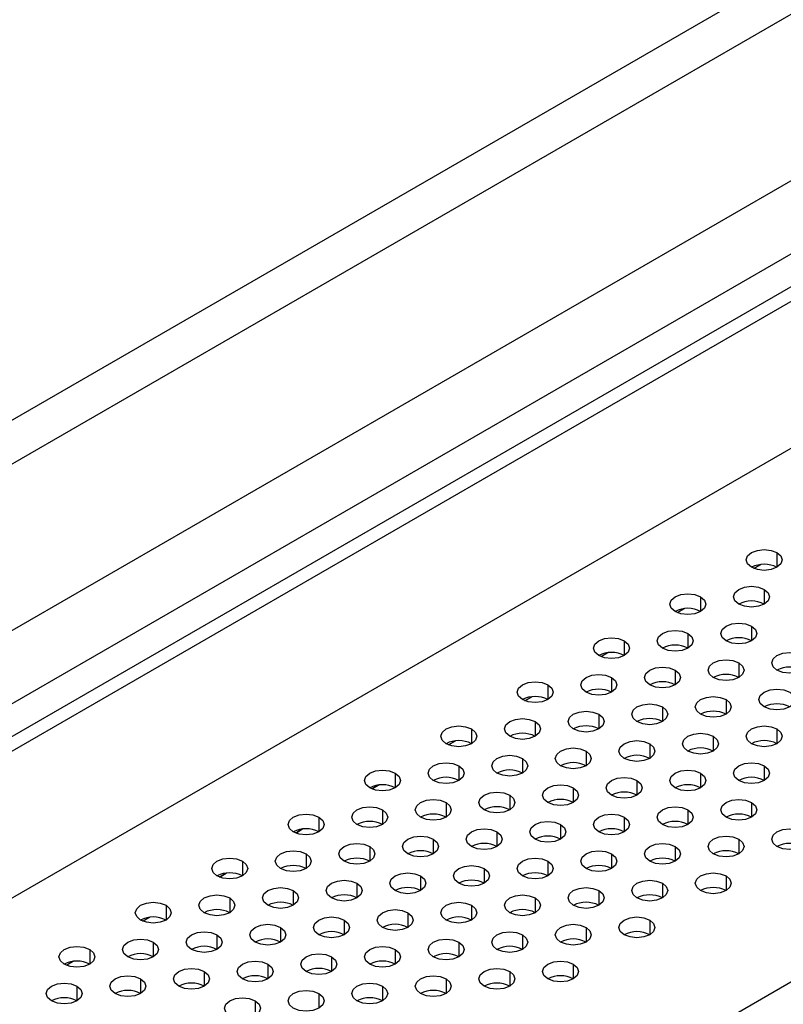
# Model space of a CAD drawing. Header units: millimetres. Extents: x 0 to 1118, y 0 to 864.
# Tile 205 of 256: x 933.53 to 938.84, y 701 to 707.84. Entities that reach past the tile are written whole.
import ezdxf

# ---------------------------------------------------------------- set-up
doc = ezdxf.new("R2010")
doc.units = ezdxf.units.MM

msp = doc.modelspace()

# ---------------------------------------------------------------- linework, layer by layer
at = {"color": 7, "linetype": 'Continuous', "lineweight": 25}
for p, q in [((927.3153, 699.3026), (982.1691, 730.969)), ((927.4037, 699.2515), (982.2575, 730.918)), ((982.5226, 730.0504), (927.1385, 698.0778)), ((930.5559, 701.9091), (978.6695, 729.6845)), ((978.799, 729.2489), (930.6854, 701.4736)), ((930.3293, 696.2154), (985.7488, 728.2084)), ((930.4783, 703.3252), (941.6178, 709.7559)), ((941.6955, 709.4945), (930.5559, 703.0638)), ((938.6803, 704.0548), (938.6322, 704.027)), ((938.6323, 704.027), (938.6805, 704.0548)), ((938.15, 703.7487), (938.1019, 703.7209)), ((938.102, 703.7208), (938.1502, 703.7487)), ((937.6197, 703.4425), (937.5715, 703.4147)), ((937.5716, 703.4147), (937.6199, 703.4425)), ((937.0894, 703.1364), (937.0412, 703.1086)), ((937.0413, 703.1085), (937.0896, 703.1364)), ((936.559, 702.8302), (936.5109, 702.8024)), ((936.511, 702.8024), (936.5592, 702.8302)), ((936.0287, 702.5241), (935.9805, 702.4963)), ((935.9806, 702.4962), (936.0289, 702.5241)), ((935.4984, 702.2179), (935.4502, 702.1901)), ((935.4503, 702.1901), (935.4986, 702.2179)), ((934.968, 701.9118), (934.9199, 701.884)), ((934.92, 701.8839), (934.9682, 701.9118)), ((934.4377, 701.6056), (934.3896, 701.5778)), ((934.3897, 701.5778), (934.4379, 701.6056)), ((933.9074, 701.2994), (933.8592, 701.2716)), ((933.8593, 701.2716), (933.9076, 701.2995))]:
    msp.add_line(p, q, dxfattribs=at)
at = {"color": 8, "linetype": 'Continuous', "lineweight": 25}
for p, q in [((938.7925, 704.1371), (938.7925, 704.035)), ((938.7041, 703.8819), (938.7041, 703.7799)), ((938.2622, 703.8309), (938.2622, 703.7289)), ((938.1738, 703.5758), (938.1738, 703.4737)), ((938.6157, 703.6268), (938.6157, 703.5248)), ((937.7318, 703.5248), (937.7318, 703.4227)), ((938.5273, 703.3717), (938.5273, 703.2696)), ((938.0854, 703.3207), (938.0854, 703.2186)), ((937.6435, 703.2696), (937.6435, 703.1676)), ((937.2015, 703.2186), (937.2015, 703.1166)), ((938.439, 703.1166), (938.439, 703.0145)), ((937.997, 703.0655), (937.997, 702.9635)), ((937.1131, 702.9635), (937.1131, 702.8614)), ((937.5551, 703.0145), (937.5551, 702.9125)), ((936.6712, 702.9125), (936.6712, 702.8104)), ((938.7925, 702.9125), (938.7925, 702.8104)), ((938.3506, 702.8614), (938.3506, 702.7594)), ((937.4667, 702.7594), (937.4667, 702.6573)), ((937.9086, 702.8104), (937.9086, 702.7084)), ((937.0247, 702.7084), (937.0247, 702.6063)), ((936.5828, 702.6573), (936.5828, 702.5553)), ((938.7041, 702.6573), (938.7041, 702.5553)), ((936.1409, 702.6063), (936.1409, 702.5043)), ((937.8202, 702.5553), (937.8202, 702.4532)), ((938.2622, 702.6063), (938.2622, 702.5043)), ((937.3783, 702.5043), (937.3783, 702.4022)), ((936.9363, 702.4532), (936.9363, 702.3512)), ((936.0525, 702.3512), (936.0525, 702.2491)), ((936.4944, 702.4022), (936.4944, 702.3002)), ((938.1738, 702.3512), (938.1738, 702.2491)), ((938.6157, 702.4022), (938.6157, 702.3002)), ((935.6105, 702.3002), (935.6105, 702.1981)), ((937.7318, 702.3002), (937.7318, 702.1981)), ((937.2899, 702.2491), (937.2899, 702.1471)), ((936.406, 702.1471), (936.406, 702.045)), ((936.848, 702.1981), (936.848, 702.096)), ((938.5273, 702.1471), (938.5273, 702.045)), ((935.9641, 702.096), (935.9641, 701.994)), ((938.0854, 702.096), (938.0854, 701.994)), ((935.5221, 702.045), (935.5221, 701.943)), ((937.6435, 702.045), (937.6435, 701.943)), ((935.0802, 701.994), (935.0802, 701.8919)), ((936.7596, 701.943), (936.7596, 701.8409)), ((937.2015, 701.994), (937.2015, 701.8919)), ((936.3176, 701.8919), (936.3176, 701.7899)), ((938.439, 701.8919), (938.439, 701.7899)), ((935.8757, 701.8409), (935.8757, 701.7389)), ((937.997, 701.8409), (937.997, 701.7389)), ((934.9918, 701.7389), (934.9918, 701.6368)), ((935.4337, 701.7899), (935.4337, 701.6878)), ((937.1131, 701.7389), (937.1131, 701.6368)), ((937.5551, 701.7899), (937.5551, 701.6878)), ((934.5499, 701.6878), (934.5499, 701.5858)), ((936.6712, 701.6878), (936.6712, 701.5858)), ((936.2292, 701.6368), (936.2292, 701.5348)), ((935.3454, 701.5348), (935.3454, 701.4327)), ((935.7873, 701.5858), (935.7873, 701.4837)), ((937.4667, 701.5348), (937.4667, 701.4327)), ((937.9086, 701.5858), (937.9086, 701.4837)), ((934.9034, 701.4837), (934.9034, 701.3817)), ((937.0247, 701.4837), (937.0247, 701.3817)), ((934.4615, 701.4327), (934.4615, 701.3307)), ((936.5828, 701.4327), (936.5828, 701.3307)), ((934.0195, 701.3817), (934.0195, 701.2796)), ((935.6989, 701.3307), (935.6989, 701.2286)), ((936.1409, 701.3817), (936.1409, 701.2796)), ((935.257, 701.2796), (935.257, 701.1776)), ((937.3783, 701.2796), (937.3783, 701.1776)), ((934.815, 701.2286), (934.815, 701.1266)), ((936.9363, 701.2286), (936.9363, 701.1266)), ((933.9311, 701.1266), (933.9311, 701.0245)), ((934.3731, 701.1776), (934.3731, 701.0755)), ((936.0525, 701.1266), (936.0525, 701.0245)), ((936.4944, 701.1776), (936.4944, 701.0755)), ((935.6105, 701.0755), (935.6105, 700.9735)), ((935.1686, 701.0245), (935.1686, 700.9225))]:
    msp.add_line(p, q, dxfattribs=at)
at = {"color": 7, "linetype": 'Continuous', "lineweight": 25, "flags": 128}
for points in [[(938.6157, 704.035), (938.5886, 704.0584), (938.5791, 704.086), (938.5886, 704.1137), (938.6157, 704.1371), (938.6563, 704.1527), (938.7041, 704.1582), (938.752, 704.1527), (938.7925, 704.1371)], [(938.7925, 704.1371), (938.8196, 704.1137), (938.8291, 704.086), (938.8196, 704.0584), (938.7925, 704.035), (938.752, 704.0194), (938.7041, 704.0139), (938.6563, 704.0194), (938.6157, 704.035)], [(938.0854, 703.7289), (938.0583, 703.7523), (938.0488, 703.7799), (938.0583, 703.8075), (938.0854, 703.8309), (938.126, 703.8466), (938.1738, 703.8521), (938.2216, 703.8466), (938.2622, 703.8309)], [(938.5273, 703.7799), (938.5002, 703.8033), (938.4907, 703.8309), (938.5002, 703.8585), (938.5273, 703.8819), (938.5679, 703.8976), (938.6157, 703.9031), (938.6636, 703.8976), (938.7041, 703.8819)], [(938.7041, 703.8819), (938.7312, 703.8585), (938.7407, 703.8309), (938.7312, 703.8033), (938.7041, 703.7799), (938.6636, 703.7642), (938.6157, 703.7588), (938.5679, 703.7642), (938.5273, 703.7799)], [(938.2622, 703.8309), (938.2893, 703.8075), (938.2988, 703.7799), (938.2893, 703.7523), (938.2622, 703.7289), (938.2216, 703.7132), (938.1738, 703.7077), (938.126, 703.7132), (938.0854, 703.7289)], [(938.439, 703.5248), (938.4119, 703.5482), (938.4023, 703.5758), (938.4119, 703.6034), (938.439, 703.6268), (938.4795, 703.6425), (938.5273, 703.648), (938.5752, 703.6425), (938.6157, 703.6268)], [(937.997, 703.4737), (937.9699, 703.4971), (937.9604, 703.5248), (937.9699, 703.5524), (937.997, 703.5758), (938.0376, 703.5914), (938.0854, 703.5969), (938.1332, 703.5914), (938.1738, 703.5758)], [(938.1738, 703.5758), (938.2009, 703.5524), (938.2104, 703.5248), (938.2009, 703.4971), (938.1738, 703.4737), (938.1332, 703.4581), (938.0854, 703.4526), (938.0376, 703.4581), (937.997, 703.4737)], [(938.6157, 703.6268), (938.6428, 703.6034), (938.6523, 703.5758), (938.6428, 703.5482), (938.6157, 703.5248), (938.5752, 703.5091), (938.5273, 703.5036), (938.4795, 703.5091), (938.439, 703.5248)], [(937.5551, 703.4227), (937.528, 703.4461), (937.5185, 703.4737), (937.528, 703.5014), (937.5551, 703.5248), (937.5956, 703.5404), (937.6435, 703.5459), (937.6913, 703.5404), (937.7318, 703.5248)], [(937.7318, 703.5248), (937.7589, 703.5014), (937.7685, 703.4737), (937.7589, 703.4461), (937.7318, 703.4227), (937.6913, 703.4071), (937.6435, 703.4016), (937.5956, 703.4071), (937.5551, 703.4227)], [(938.7925, 703.3207), (938.7654, 703.3441), (938.7559, 703.3717), (938.7654, 703.3993), (938.7925, 703.4227), (938.8331, 703.4384), (938.8809, 703.4438), (938.9287, 703.4384), (938.9693, 703.4227)], [(938.3506, 703.2696), (938.3235, 703.293), (938.314, 703.3207), (938.3235, 703.3483), (938.3506, 703.3717), (938.3911, 703.3873), (938.439, 703.3928), (938.4868, 703.3873), (938.5273, 703.3717)], [(938.5273, 703.3717), (938.5544, 703.3483), (938.564, 703.3207), (938.5544, 703.293), (938.5273, 703.2696), (938.4868, 703.254), (938.439, 703.2485), (938.3911, 703.254), (938.3506, 703.2696)], [(938.9693, 703.4227), (938.9964, 703.3993), (939.0059, 703.3717), (938.9964, 703.3441), (938.9693, 703.3207), (938.9287, 703.305), (938.8809, 703.2995), (938.8331, 703.305), (938.7925, 703.3207)], [(937.9086, 703.2186), (937.8815, 703.242), (937.872, 703.2696), (937.8815, 703.2973), (937.9086, 703.3207), (937.9492, 703.3363), (937.997, 703.3418), (938.0448, 703.3363), (938.0854, 703.3207)], [(938.0854, 703.3207), (938.1125, 703.2973), (938.122, 703.2696), (938.1125, 703.242), (938.0854, 703.2186), (938.0448, 703.203), (937.997, 703.1975), (937.9492, 703.203), (937.9086, 703.2186)], [(937.0247, 703.1166), (936.9976, 703.14), (936.9881, 703.1676), (936.9976, 703.1952), (937.0247, 703.2186), (937.0653, 703.2343), (937.1131, 703.2397), (937.161, 703.2343), (937.2015, 703.2186)], [(937.4667, 703.1676), (937.4396, 703.191), (937.4301, 703.2186), (937.4396, 703.2462), (937.4667, 703.2696), (937.5072, 703.2853), (937.5551, 703.2908), (937.6029, 703.2853), (937.6435, 703.2696)], [(937.6435, 703.2696), (937.6706, 703.2462), (937.6801, 703.2186), (937.6706, 703.191), (937.6435, 703.1676), (937.6029, 703.1519), (937.5551, 703.1464), (937.5072, 703.1519), (937.4667, 703.1676)], [(937.2015, 703.2186), (937.2286, 703.1952), (937.2381, 703.1676), (937.2286, 703.14), (937.2015, 703.1166), (937.161, 703.1009), (937.1131, 703.0954), (937.0653, 703.1009), (937.0247, 703.1166)], [(938.7041, 703.0655), (938.677, 703.0889), (938.6675, 703.1166), (938.677, 703.1442), (938.7041, 703.1676), (938.7447, 703.1832), (938.7925, 703.1887), (938.8403, 703.1832), (938.8809, 703.1676)], [(938.8809, 703.1676), (938.908, 703.1442), (938.9175, 703.1166), (938.908, 703.0889), (938.8809, 703.0655), (938.8403, 703.0499), (938.7925, 703.0444), (938.7447, 703.0499), (938.7041, 703.0655)], [(938.2622, 703.0145), (938.2351, 703.0379), (938.2256, 703.0655), (938.2351, 703.0931), (938.2622, 703.1166), (938.3027, 703.1322), (938.3506, 703.1377), (938.3984, 703.1322), (938.439, 703.1166)], [(938.439, 703.1166), (938.466, 703.0931), (938.4756, 703.0655), (938.466, 703.0379), (938.439, 703.0145), (938.3984, 702.9989), (938.3506, 702.9934), (938.3027, 702.9989), (938.2622, 703.0145)], [(937.3783, 702.9125), (937.3512, 702.9359), (937.3417, 702.9635), (937.3512, 702.9911), (937.3783, 703.0145), (937.4188, 703.0302), (937.4667, 703.0356), (937.5145, 703.0302), (937.5551, 703.0145)], [(937.8202, 702.9635), (937.7931, 702.9869), (937.7836, 703.0145), (937.7931, 703.0421), (937.8202, 703.0655), (937.8608, 703.0812), (937.9086, 703.0867), (937.9565, 703.0812), (937.997, 703.0655)], [(937.997, 703.0655), (938.0241, 703.0421), (938.0336, 703.0145), (938.0241, 702.9869), (937.997, 702.9635), (937.9565, 702.9478), (937.9086, 702.9423), (937.8608, 702.9478), (937.8202, 702.9635)], [(936.9363, 702.8614), (936.9093, 702.8848), (936.8997, 702.9125), (936.9093, 702.9401), (936.9363, 702.9635), (936.9769, 702.9791), (937.0247, 702.9846), (937.0726, 702.9791), (937.1131, 702.9635)], [(937.1131, 702.9635), (937.1402, 702.9401), (937.1497, 702.9125), (937.1402, 702.8848), (937.1131, 702.8614), (937.0726, 702.8458), (937.0247, 702.8403), (936.9769, 702.8458), (936.9363, 702.8614)], [(937.5551, 703.0145), (937.5822, 702.9911), (937.5917, 702.9635), (937.5822, 702.9359), (937.5551, 702.9125), (937.5145, 702.8968), (937.4667, 702.8913), (937.4188, 702.8968), (937.3783, 702.9125)], [(936.4944, 702.8104), (936.4673, 702.8338), (936.4578, 702.8614), (936.4673, 702.889), (936.4944, 702.9125), (936.535, 702.9281), (936.5828, 702.9336), (936.6306, 702.9281), (936.6712, 702.9125)], [(936.6712, 702.9125), (936.6983, 702.889), (936.7078, 702.8614), (936.6983, 702.8338), (936.6712, 702.8104), (936.6306, 702.7948), (936.5828, 702.7893), (936.535, 702.7948), (936.4944, 702.8104)], [(938.6157, 702.8104), (938.5886, 702.8338), (938.5791, 702.8614), (938.5886, 702.889), (938.6157, 702.9125), (938.6563, 702.9281), (938.7041, 702.9336), (938.752, 702.9281), (938.7925, 702.9125)], [(938.7925, 702.9125), (938.8196, 702.889), (938.8291, 702.8614), (938.8196, 702.8338), (938.7925, 702.8104), (938.752, 702.7948), (938.7041, 702.7893), (938.6563, 702.7948), (938.6157, 702.8104)], [(937.7318, 702.7084), (937.7047, 702.7318), (937.6952, 702.7594), (937.7047, 702.787), (937.7318, 702.8104), (937.7724, 702.826), (937.8202, 702.8315), (937.8681, 702.826), (937.9086, 702.8104)], [(938.1738, 702.7594), (938.1467, 702.7828), (938.1372, 702.8104), (938.1467, 702.838), (938.1738, 702.8614), (938.2143, 702.8771), (938.2622, 702.8826), (938.31, 702.8771), (938.3506, 702.8614)], [(938.3506, 702.8614), (938.3777, 702.838), (938.3872, 702.8104), (938.3777, 702.7828), (938.3506, 702.7594), (938.31, 702.7437), (938.2622, 702.7382), (938.2143, 702.7437), (938.1738, 702.7594)], [(937.2899, 702.6573), (937.2628, 702.6807), (937.2533, 702.7084), (937.2628, 702.736), (937.2899, 702.7594), (937.3305, 702.775), (937.3783, 702.7805), (937.4261, 702.775), (937.4667, 702.7594)], [(937.4667, 702.7594), (937.4938, 702.736), (937.5033, 702.7084), (937.4938, 702.6807), (937.4667, 702.6573), (937.4261, 702.6417), (937.3783, 702.6362), (937.3305, 702.6417), (937.2899, 702.6573)], [(937.9086, 702.8104), (937.9357, 702.787), (937.9452, 702.7594), (937.9357, 702.7318), (937.9086, 702.7084), (937.8681, 702.6927), (937.8202, 702.6872), (937.7724, 702.6927), (937.7318, 702.7084)], [(936.848, 702.6063), (936.8209, 702.6297), (936.8113, 702.6573), (936.8209, 702.6849), (936.848, 702.7084), (936.8885, 702.724), (936.9363, 702.7295), (936.9842, 702.724), (937.0247, 702.7084)], [(937.0247, 702.7084), (937.0518, 702.6849), (937.0613, 702.6573), (937.0518, 702.6297), (937.0247, 702.6063), (936.9842, 702.5907), (936.9363, 702.5852), (936.8885, 702.5907), (936.848, 702.6063)], [(935.9641, 702.5043), (935.937, 702.5277), (935.9275, 702.5553), (935.937, 702.5829), (935.9641, 702.6063), (936.0046, 702.6219), (936.0525, 702.6274), (936.1003, 702.6219), (936.1409, 702.6063)], [(936.406, 702.5553), (936.3789, 702.5787), (936.3694, 702.6063), (936.3789, 702.6339), (936.406, 702.6573), (936.4466, 702.673), (936.4944, 702.6785), (936.5422, 702.673), (936.5828, 702.6573)], [(936.5828, 702.6573), (936.6099, 702.6339), (936.6194, 702.6063), (936.6099, 702.5787), (936.5828, 702.5553), (936.5422, 702.5396), (936.4944, 702.5341), (936.4466, 702.5396), (936.406, 702.5553)], [(938.0854, 702.5043), (938.0583, 702.5277), (938.0488, 702.5553), (938.0583, 702.5829), (938.0854, 702.6063), (938.126, 702.6219), (938.1738, 702.6274), (938.2216, 702.6219), (938.2622, 702.6063)], [(938.5273, 702.5553), (938.5002, 702.5787), (938.4907, 702.6063), (938.5002, 702.6339), (938.5273, 702.6573), (938.5679, 702.673), (938.6157, 702.6785), (938.6636, 702.673), (938.7041, 702.6573)], [(938.7041, 702.6573), (938.7312, 702.6339), (938.7407, 702.6063), (938.7312, 702.5787), (938.7041, 702.5553), (938.6636, 702.5396), (938.6157, 702.5341), (938.5679, 702.5396), (938.5273, 702.5553)], [(936.1409, 702.6063), (936.168, 702.5829), (936.1775, 702.5553), (936.168, 702.5277), (936.1409, 702.5043), (936.1003, 702.4886), (936.0525, 702.4831), (936.0046, 702.4886), (935.9641, 702.5043)], [(937.6435, 702.4532), (937.6164, 702.4766), (937.6068, 702.5043), (937.6164, 702.5319), (937.6435, 702.5553), (937.684, 702.5709), (937.7318, 702.5764), (937.7797, 702.5709), (937.8202, 702.5553)], [(937.8202, 702.5553), (937.8473, 702.5319), (937.8568, 702.5043), (937.8473, 702.4766), (937.8202, 702.4532), (937.7797, 702.4376), (937.7318, 702.4321), (937.684, 702.4376), (937.6435, 702.4532)], [(938.2622, 702.6063), (938.2893, 702.5829), (938.2988, 702.5553), (938.2893, 702.5277), (938.2622, 702.5043), (938.2216, 702.4886), (938.1738, 702.4831), (938.126, 702.4886), (938.0854, 702.5043)], [(937.2015, 702.4022), (937.1744, 702.4256), (937.1649, 702.4532), (937.1744, 702.4808), (937.2015, 702.5043), (937.2421, 702.5199), (937.2899, 702.5254), (937.3377, 702.5199), (937.3783, 702.5043)], [(937.3783, 702.5043), (937.4054, 702.4808), (937.4149, 702.4532), (937.4054, 702.4256), (937.3783, 702.4022), (937.3377, 702.3866), (937.2899, 702.3811), (937.2421, 702.3866), (937.2015, 702.4022)], [(936.3176, 702.3002), (936.2905, 702.3236), (936.281, 702.3512), (936.2905, 702.3788), (936.3176, 702.4022), (936.3582, 702.4178), (936.406, 702.4233), (936.4539, 702.4178), (936.4944, 702.4022)], [(936.7596, 702.3512), (936.7325, 702.3746), (936.723, 702.4022), (936.7325, 702.4298), (936.7596, 702.4532), (936.8001, 702.4689), (936.848, 702.4744), (936.8958, 702.4689), (936.9363, 702.4532)], [(936.9363, 702.4532), (936.9634, 702.4298), (936.973, 702.4022), (936.9634, 702.3746), (936.9363, 702.3512), (936.8958, 702.3355), (936.848, 702.33), (936.8001, 702.3355), (936.7596, 702.3512)], [(938.439, 702.3002), (938.4119, 702.3236), (938.4023, 702.3512), (938.4119, 702.3788), (938.439, 702.4022), (938.4795, 702.4178), (938.5273, 702.4233), (938.5752, 702.4178), (938.6157, 702.4022)], [(935.8757, 702.2491), (935.8486, 702.2725), (935.8391, 702.3002), (935.8486, 702.3278), (935.8757, 702.3512), (935.9162, 702.3668), (935.9641, 702.3723), (936.0119, 702.3668), (936.0525, 702.3512)], [(936.0525, 702.3512), (936.0796, 702.3278), (936.0891, 702.3002), (936.0796, 702.2725), (936.0525, 702.2491), (936.0119, 702.2335), (935.9641, 702.228), (935.9162, 702.2335), (935.8757, 702.2491)], [(936.4944, 702.4022), (936.5215, 702.3788), (936.531, 702.3512), (936.5215, 702.3236), (936.4944, 702.3002), (936.4539, 702.2845), (936.406, 702.279), (936.3582, 702.2845), (936.3176, 702.3002)], [(937.997, 702.2491), (937.9699, 702.2725), (937.9604, 702.3002), (937.9699, 702.3278), (937.997, 702.3512), (938.0376, 702.3668), (938.0854, 702.3723), (938.1332, 702.3668), (938.1738, 702.3512)], [(938.1738, 702.3512), (938.2009, 702.3278), (938.2104, 702.3002), (938.2009, 702.2725), (938.1738, 702.2491), (938.1332, 702.2335), (938.0854, 702.228), (938.0376, 702.2335), (937.997, 702.2491)], [(938.6157, 702.4022), (938.6428, 702.3788), (938.6523, 702.3512), (938.6428, 702.3236), (938.6157, 702.3002), (938.5752, 702.2845), (938.5273, 702.279), (938.4795, 702.2845), (938.439, 702.3002)], [(935.4337, 702.1981), (935.4067, 702.2215), (935.3971, 702.2491), (935.4067, 702.2767), (935.4337, 702.3002), (935.4743, 702.3158), (935.5221, 702.3213), (935.57, 702.3158), (935.6105, 702.3002)], [(935.6105, 702.3002), (935.6376, 702.2767), (935.6471, 702.2491), (935.6376, 702.2215), (935.6105, 702.1981), (935.57, 702.1825), (935.5221, 702.177), (935.4743, 702.1825), (935.4337, 702.1981)], [(937.5551, 702.1981), (937.528, 702.2215), (937.5185, 702.2491), (937.528, 702.2767), (937.5551, 702.3002), (937.5956, 702.3158), (937.6435, 702.3213), (937.6913, 702.3158), (937.7318, 702.3002)], [(937.7318, 702.3002), (937.7589, 702.2767), (937.7685, 702.2491), (937.7589, 702.2215), (937.7318, 702.1981), (937.6913, 702.1825), (937.6435, 702.177), (937.5956, 702.1825), (937.5551, 702.1981)], [(936.6712, 702.096), (936.6441, 702.1195), (936.6346, 702.1471), (936.6441, 702.1747), (936.6712, 702.1981), (936.7117, 702.2137), (936.7596, 702.2192), (936.8074, 702.2137), (936.848, 702.1981)], [(937.1131, 702.1471), (937.086, 702.1705), (937.0765, 702.1981), (937.086, 702.2257), (937.1131, 702.2491), (937.1537, 702.2648), (937.2015, 702.2703), (937.2493, 702.2648), (937.2899, 702.2491)], [(937.2899, 702.2491), (937.317, 702.2257), (937.3265, 702.1981), (937.317, 702.1705), (937.2899, 702.1471), (937.2493, 702.1314), (937.2015, 702.1259), (937.1537, 702.1314), (937.1131, 702.1471)], [(938.7925, 702.096), (938.7654, 702.1195), (938.7559, 702.1471), (938.7654, 702.1747), (938.7925, 702.1981), (938.8331, 702.2137), (938.8809, 702.2192), (938.9287, 702.2137), (938.9693, 702.1981)], [(936.2292, 702.045), (936.2021, 702.0684), (936.1926, 702.096), (936.2021, 702.1237), (936.2292, 702.1471), (936.2698, 702.1627), (936.3176, 702.1682), (936.3655, 702.1627), (936.406, 702.1471)], [(936.406, 702.1471), (936.4331, 702.1237), (936.4426, 702.096), (936.4331, 702.0684), (936.406, 702.045), (936.3655, 702.0294), (936.3176, 702.0239), (936.2698, 702.0294), (936.2292, 702.045)], [(936.848, 702.1981), (936.8751, 702.1747), (936.8846, 702.1471), (936.8751, 702.1195), (936.848, 702.096), (936.8074, 702.0804), (936.7596, 702.0749), (936.7117, 702.0804), (936.6712, 702.096)], [(938.3506, 702.045), (938.3235, 702.0684), (938.314, 702.096), (938.3235, 702.1237), (938.3506, 702.1471), (938.3911, 702.1627), (938.439, 702.1682), (938.4868, 702.1627), (938.5273, 702.1471)], [(938.5273, 702.1471), (938.5544, 702.1237), (938.564, 702.096), (938.5544, 702.0684), (938.5273, 702.045), (938.4868, 702.0294), (938.439, 702.0239), (938.3911, 702.0294), (938.3506, 702.045)], [(938.9693, 702.1981), (938.9964, 702.1747), (939.0059, 702.1471), (938.9964, 702.1195), (938.9693, 702.096), (938.9287, 702.0804), (938.8809, 702.0749), (938.8331, 702.0804), (938.7925, 702.096)], [(935.7873, 701.994), (935.7602, 702.0174), (935.7507, 702.045), (935.7602, 702.0726), (935.7873, 702.096), (935.8279, 702.1117), (935.8757, 702.1172), (935.9235, 702.1117), (935.9641, 702.096)], [(935.9641, 702.096), (935.9912, 702.0726), (936.0007, 702.045), (935.9912, 702.0174), (935.9641, 701.994), (935.9235, 701.9784), (935.8757, 701.9729), (935.8279, 701.9784), (935.7873, 701.994)], [(937.9086, 701.994), (937.8815, 702.0174), (937.872, 702.045), (937.8815, 702.0726), (937.9086, 702.096), (937.9492, 702.1117), (937.997, 702.1172), (938.0448, 702.1117), (938.0854, 702.096)], [(938.0854, 702.096), (938.1125, 702.0726), (938.122, 702.045), (938.1125, 702.0174), (938.0854, 701.994), (938.0448, 701.9784), (937.997, 701.9729), (937.9492, 701.9784), (937.9086, 701.994)], [(934.9034, 701.8919), (934.8763, 701.9154), (934.8668, 701.943), (934.8763, 701.9706), (934.9034, 701.994), (934.944, 702.0096), (934.9918, 702.0151), (935.0396, 702.0096), (935.0802, 701.994)], [(935.3454, 701.943), (935.3183, 701.9664), (935.3087, 701.994), (935.3183, 702.0216), (935.3454, 702.045), (935.3859, 702.0607), (935.4337, 702.0662), (935.4816, 702.0607), (935.5221, 702.045)], [(935.5221, 702.045), (935.5492, 702.0216), (935.5587, 701.994), (935.5492, 701.9664), (935.5221, 701.943), (935.4816, 701.9273), (935.4337, 701.9218), (935.3859, 701.9273), (935.3454, 701.943)], [(937.0247, 701.8919), (936.9976, 701.9154), (936.9881, 701.943), (936.9976, 701.9706), (937.0247, 701.994), (937.0653, 702.0096), (937.1131, 702.0151), (937.161, 702.0096), (937.2015, 701.994)], [(937.4667, 701.943), (937.4396, 701.9664), (937.4301, 701.994), (937.4396, 702.0216), (937.4667, 702.045), (937.5072, 702.0607), (937.5551, 702.0662), (937.6029, 702.0607), (937.6435, 702.045)], [(937.6435, 702.045), (937.6706, 702.0216), (937.6801, 701.994), (937.6706, 701.9664), (937.6435, 701.943), (937.6029, 701.9273), (937.5551, 701.9218), (937.5072, 701.9273), (937.4667, 701.943)], [(935.0802, 701.994), (935.1073, 701.9706), (935.1168, 701.943), (935.1073, 701.9154), (935.0802, 701.8919), (935.0396, 701.8763), (934.9918, 701.8708), (934.944, 701.8763), (934.9034, 701.8919)], [(936.5828, 701.8409), (936.5557, 701.8643), (936.5462, 701.8919), (936.5557, 701.9196), (936.5828, 701.943), (936.6233, 701.9586), (936.6712, 701.9641), (936.719, 701.9586), (936.7596, 701.943)], [(936.7596, 701.943), (936.7867, 701.9196), (936.7962, 701.8919), (936.7867, 701.8643), (936.7596, 701.8409), (936.719, 701.8253), (936.6712, 701.8198), (936.6233, 701.8253), (936.5828, 701.8409)], [(937.2015, 701.994), (937.2286, 701.9706), (937.2381, 701.943), (937.2286, 701.9154), (937.2015, 701.8919), (937.161, 701.8763), (937.1131, 701.8708), (937.0653, 701.8763), (937.0247, 701.8919)], [(936.1409, 701.7899), (936.1138, 701.8133), (936.1042, 701.8409), (936.1138, 701.8685), (936.1409, 701.8919), (936.1814, 701.9076), (936.2292, 701.9131), (936.2771, 701.9076), (936.3176, 701.8919)], [(936.3176, 701.8919), (936.3447, 701.8685), (936.3542, 701.8409), (936.3447, 701.8133), (936.3176, 701.7899), (936.2771, 701.7743), (936.2292, 701.7688), (936.1814, 701.7743), (936.1409, 701.7899)], [(938.2622, 701.7899), (938.2351, 701.8133), (938.2256, 701.8409), (938.2351, 701.8685), (938.2622, 701.8919), (938.3027, 701.9076), (938.3506, 701.9131), (938.3984, 701.9076), (938.439, 701.8919)], [(938.439, 701.8919), (938.466, 701.8685), (938.4756, 701.8409), (938.466, 701.8133), (938.439, 701.7899), (938.3984, 701.7743), (938.3506, 701.7688), (938.3027, 701.7743), (938.2622, 701.7899)], [(935.257, 701.6878), (935.2299, 701.7113), (935.2204, 701.7389), (935.2299, 701.7665), (935.257, 701.7899), (935.2975, 701.8055), (935.3454, 701.811), (935.3932, 701.8055), (935.4337, 701.7899)], [(935.6989, 701.7389), (935.6718, 701.7623), (935.6623, 701.7899), (935.6718, 701.8175), (935.6989, 701.8409), (935.7395, 701.8566), (935.7873, 701.8621), (935.8351, 701.8566), (935.8757, 701.8409)], [(935.8757, 701.8409), (935.9028, 701.8175), (935.9123, 701.7899), (935.9028, 701.7623), (935.8757, 701.7389), (935.8351, 701.7232), (935.7873, 701.7177), (935.7395, 701.7232), (935.6989, 701.7389)], [(937.3783, 701.6878), (937.3512, 701.7113), (937.3417, 701.7389), (937.3512, 701.7665), (937.3783, 701.7899), (937.4188, 701.8055), (937.4667, 701.811), (937.5145, 701.8055), (937.5551, 701.7899)], [(937.8202, 701.7389), (937.7931, 701.7623), (937.7836, 701.7899), (937.7931, 701.8175), (937.8202, 701.8409), (937.8608, 701.8566), (937.9086, 701.8621), (937.9565, 701.8566), (937.997, 701.8409)], [(937.997, 701.8409), (938.0241, 701.8175), (938.0336, 701.7899), (938.0241, 701.7623), (937.997, 701.7389), (937.9565, 701.7232), (937.9086, 701.7177), (937.8608, 701.7232), (937.8202, 701.7389)], [(934.815, 701.6368), (934.7879, 701.6602), (934.7784, 701.6878), (934.7879, 701.7155), (934.815, 701.7389), (934.8556, 701.7545), (934.9034, 701.76), (934.9513, 701.7545), (934.9918, 701.7389)], [(934.9918, 701.7389), (935.0189, 701.7155), (935.0284, 701.6878), (935.0189, 701.6602), (934.9918, 701.6368), (934.9513, 701.6212), (934.9034, 701.6157), (934.8556, 701.6212), (934.815, 701.6368)], [(935.4337, 701.7899), (935.4608, 701.7665), (935.4704, 701.7389), (935.4608, 701.7113), (935.4337, 701.6878), (935.3932, 701.6722), (935.3454, 701.6667), (935.2975, 701.6722), (935.257, 701.6878)], [(936.9363, 701.6368), (936.9093, 701.6602), (936.8997, 701.6878), (936.9093, 701.7155), (936.9363, 701.7389), (936.9769, 701.7545), (937.0247, 701.76), (937.0726, 701.7545), (937.1131, 701.7389)], [(937.1131, 701.7389), (937.1402, 701.7155), (937.1497, 701.6878), (937.1402, 701.6602), (937.1131, 701.6368), (937.0726, 701.6212), (937.0247, 701.6157), (936.9769, 701.6212), (936.9363, 701.6368)], [(937.5551, 701.7899), (937.5822, 701.7665), (937.5917, 701.7389), (937.5822, 701.7113), (937.5551, 701.6878), (937.5145, 701.6722), (937.4667, 701.6667), (937.4188, 701.6722), (937.3783, 701.6878)], [(934.3731, 701.5858), (934.346, 701.6092), (934.3365, 701.6368), (934.346, 701.6644), (934.3731, 701.6878), (934.4136, 701.7035), (934.4615, 701.709), (934.5093, 701.7035), (934.5499, 701.6878)], [(934.5499, 701.6878), (934.577, 701.6644), (934.5865, 701.6368), (934.577, 701.6092), (934.5499, 701.5858), (934.5093, 701.5702), (934.4615, 701.5647), (934.4136, 701.5702), (934.3731, 701.5858)], [(936.4944, 701.5858), (936.4673, 701.6092), (936.4578, 701.6368), (936.4673, 701.6644), (936.4944, 701.6878), (936.535, 701.7035), (936.5828, 701.709), (936.6306, 701.7035), (936.6712, 701.6878)], [(936.6712, 701.6878), (936.6983, 701.6644), (936.7078, 701.6368), (936.6983, 701.6092), (936.6712, 701.5858), (936.6306, 701.5702), (936.5828, 701.5647), (936.535, 701.5702), (936.4944, 701.5858)], [(935.6105, 701.4837), (935.5834, 701.5072), (935.5739, 701.5348), (935.5834, 701.5624), (935.6105, 701.5858), (935.6511, 701.6014), (935.6989, 701.6069), (935.7467, 701.6014), (935.7873, 701.5858)], [(936.0525, 701.5348), (936.0254, 701.5582), (936.0159, 701.5858), (936.0254, 701.6134), (936.0525, 701.6368), (936.093, 701.6525), (936.1409, 701.658), (936.1887, 701.6525), (936.2292, 701.6368)], [(936.2292, 701.6368), (936.2563, 701.6134), (936.2659, 701.5858), (936.2563, 701.5582), (936.2292, 701.5348), (936.1887, 701.5191), (936.1409, 701.5136), (936.093, 701.5191), (936.0525, 701.5348)], [(937.7318, 701.4837), (937.7047, 701.5072), (937.6952, 701.5348), (937.7047, 701.5624), (937.7318, 701.5858), (937.7724, 701.6014), (937.8202, 701.6069), (937.8681, 701.6014), (937.9086, 701.5858)], [(935.1686, 701.4327), (935.1415, 701.4561), (935.132, 701.4837), (935.1415, 701.5114), (935.1686, 701.5348), (935.2091, 701.5504), (935.257, 701.5559), (935.3048, 701.5504), (935.3454, 701.5348)], [(935.3454, 701.5348), (935.3725, 701.5114), (935.382, 701.4837), (935.3725, 701.4561), (935.3454, 701.4327), (935.3048, 701.4171), (935.257, 701.4116), (935.2091, 701.4171), (935.1686, 701.4327)], [(935.7873, 701.5858), (935.8144, 701.5624), (935.8239, 701.5348), (935.8144, 701.5072), (935.7873, 701.4837), (935.7467, 701.4681), (935.6989, 701.4626), (935.6511, 701.4681), (935.6105, 701.4837)], [(937.2899, 701.4327), (937.2628, 701.4561), (937.2533, 701.4837), (937.2628, 701.5114), (937.2899, 701.5348), (937.3305, 701.5504), (937.3783, 701.5559), (937.4261, 701.5504), (937.4667, 701.5348)], [(937.4667, 701.5348), (937.4938, 701.5114), (937.5033, 701.4837), (937.4938, 701.4561), (937.4667, 701.4327), (937.4261, 701.4171), (937.3783, 701.4116), (937.3305, 701.4171), (937.2899, 701.4327)], [(937.9086, 701.5858), (937.9357, 701.5624), (937.9452, 701.5348), (937.9357, 701.5072), (937.9086, 701.4837), (937.8681, 701.4681), (937.8202, 701.4626), (937.7724, 701.4681), (937.7318, 701.4837)], [(934.7266, 701.3817), (934.6995, 701.4051), (934.69, 701.4327), (934.6995, 701.4603), (934.7266, 701.4837), (934.7672, 701.4994), (934.815, 701.5049), (934.8629, 701.4994), (934.9034, 701.4837)], [(934.9034, 701.4837), (934.9305, 701.4603), (934.94, 701.4327), (934.9305, 701.4051), (934.9034, 701.3817), (934.8629, 701.3661), (934.815, 701.3606), (934.7672, 701.3661), (934.7266, 701.3817)], [(936.848, 701.3817), (936.8209, 701.4051), (936.8113, 701.4327), (936.8209, 701.4603), (936.848, 701.4837), (936.8885, 701.4994), (936.9363, 701.5049), (936.9842, 701.4994), (937.0247, 701.4837)], [(937.0247, 701.4837), (937.0518, 701.4603), (937.0613, 701.4327), (937.0518, 701.4051), (937.0247, 701.3817), (936.9842, 701.3661), (936.9363, 701.3606), (936.8885, 701.3661), (936.848, 701.3817)], [(933.8428, 701.2796), (933.8157, 701.3031), (933.8061, 701.3307), (933.8157, 701.3583), (933.8428, 701.3817), (933.8833, 701.3973), (933.9311, 701.4028), (933.979, 701.3973), (934.0195, 701.3817)], [(934.2847, 701.3307), (934.2576, 701.3541), (934.2481, 701.3817), (934.2576, 701.4093), (934.2847, 701.4327), (934.3253, 701.4484), (934.3731, 701.4539), (934.4209, 701.4484), (934.4615, 701.4327)], [(934.4615, 701.4327), (934.4886, 701.4093), (934.4981, 701.3817), (934.4886, 701.3541), (934.4615, 701.3307), (934.4209, 701.315), (934.3731, 701.3095), (934.3253, 701.315), (934.2847, 701.3307)], [(935.9641, 701.2796), (935.937, 701.3031), (935.9275, 701.3307), (935.937, 701.3583), (935.9641, 701.3817), (936.0046, 701.3973), (936.0525, 701.4028), (936.1003, 701.3973), (936.1409, 701.3817)], [(936.406, 701.3307), (936.3789, 701.3541), (936.3694, 701.3817), (936.3789, 701.4093), (936.406, 701.4327), (936.4466, 701.4484), (936.4944, 701.4539), (936.5422, 701.4484), (936.5828, 701.4327)], [(936.5828, 701.4327), (936.6099, 701.4093), (936.6194, 701.3817), (936.6099, 701.3541), (936.5828, 701.3307), (936.5422, 701.315), (936.4944, 701.3095), (936.4466, 701.315), (936.406, 701.3307)], [(934.0195, 701.3817), (934.0466, 701.3583), (934.0561, 701.3307), (934.0466, 701.3031), (934.0195, 701.2796), (933.979, 701.264), (933.9311, 701.2585), (933.8833, 701.264), (933.8428, 701.2796)], [(935.5221, 701.2286), (935.495, 701.252), (935.4855, 701.2796), (935.495, 701.3073), (935.5221, 701.3307), (935.5627, 701.3463), (935.6105, 701.3518), (935.6584, 701.3463), (935.6989, 701.3307)], [(935.6989, 701.3307), (935.726, 701.3073), (935.7355, 701.2796), (935.726, 701.252), (935.6989, 701.2286), (935.6584, 701.213), (935.6105, 701.2075), (935.5627, 701.213), (935.5221, 701.2286)], [(936.1409, 701.3817), (936.168, 701.3583), (936.1775, 701.3307), (936.168, 701.3031), (936.1409, 701.2796), (936.1003, 701.264), (936.0525, 701.2585), (936.0046, 701.264), (935.9641, 701.2796)], [(934.6383, 701.1266), (934.6112, 701.15), (934.6016, 701.1776), (934.6112, 701.2052), (934.6383, 701.2286), (934.6788, 701.2443), (934.7266, 701.2498), (934.7745, 701.2443), (934.815, 701.2286)], [(935.0802, 701.1776), (935.0531, 701.201), (935.0436, 701.2286), (935.0531, 701.2562), (935.0802, 701.2796), (935.1207, 701.2953), (935.1686, 701.3008), (935.2164, 701.2953), (935.257, 701.2796)], [(935.257, 701.2796), (935.2841, 701.2562), (935.2936, 701.2286), (935.2841, 701.201), (935.257, 701.1776), (935.2164, 701.1619), (935.1686, 701.1565), (935.1207, 701.1619), (935.0802, 701.1776)], [(936.7596, 701.1266), (936.7325, 701.15), (936.723, 701.1776), (936.7325, 701.2052), (936.7596, 701.2286), (936.8001, 701.2443), (936.848, 701.2498), (936.8958, 701.2443), (936.9363, 701.2286)], [(937.2015, 701.1776), (937.1744, 701.201), (937.1649, 701.2286), (937.1744, 701.2562), (937.2015, 701.2796), (937.2421, 701.2953), (937.2899, 701.3008), (937.3377, 701.2953), (937.3783, 701.2796)], [(937.3783, 701.2796), (937.4054, 701.2562), (937.4149, 701.2286), (937.4054, 701.201), (937.3783, 701.1776), (937.3377, 701.1619), (937.2899, 701.1565), (937.2421, 701.1619), (937.2015, 701.1776)], [(934.1963, 701.0755), (934.1692, 701.099), (934.1597, 701.1266), (934.1692, 701.1542), (934.1963, 701.1776), (934.2369, 701.1932), (934.2847, 701.1987), (934.3325, 701.1932), (934.3731, 701.1776)], [(934.815, 701.2286), (934.8421, 701.2052), (934.8516, 701.1776), (934.8421, 701.15), (934.815, 701.1266), (934.7745, 701.1109), (934.7266, 701.1054), (934.6788, 701.1109), (934.6383, 701.1266)], [(936.3176, 701.0755), (936.2905, 701.099), (936.281, 701.1266), (936.2905, 701.1542), (936.3176, 701.1776), (936.3582, 701.1932), (936.406, 701.1987), (936.4539, 701.1932), (936.4944, 701.1776)], [(936.9363, 701.2286), (936.9634, 701.2052), (936.973, 701.1776), (936.9634, 701.15), (936.9363, 701.1266), (936.8958, 701.1109), (936.848, 701.1054), (936.8001, 701.1109), (936.7596, 701.1266)], [(933.7544, 701.0245), (933.7273, 701.0479), (933.7178, 701.0755), (933.7273, 701.1032), (933.7544, 701.1266), (933.7949, 701.1422), (933.8428, 701.1477), (933.8906, 701.1422), (933.9311, 701.1266)], [(933.9311, 701.1266), (933.9582, 701.1032), (933.9678, 701.0755), (933.9582, 701.0479), (933.9311, 701.0245), (933.8906, 701.0089), (933.8428, 701.0034), (933.7949, 701.0089), (933.7544, 701.0245)], [(934.3731, 701.1776), (934.4002, 701.1542), (934.4097, 701.1266), (934.4002, 701.099), (934.3731, 701.0755), (934.3325, 701.0599), (934.2847, 701.0544), (934.2369, 701.0599), (934.1963, 701.0755)], [(935.8757, 701.0245), (935.8486, 701.0479), (935.8391, 701.0755), (935.8486, 701.1032), (935.8757, 701.1266), (935.9162, 701.1422), (935.9641, 701.1477), (936.0119, 701.1422), (936.0525, 701.1266)], [(936.0525, 701.1266), (936.0796, 701.1032), (936.0891, 701.0755), (936.0796, 701.0479), (936.0525, 701.0245), (936.0119, 701.0089), (935.9641, 701.0034), (935.9162, 701.0089), (935.8757, 701.0245)], [(936.4944, 701.1776), (936.5215, 701.1542), (936.531, 701.1266), (936.5215, 701.099), (936.4944, 701.0755), (936.4539, 701.0599), (936.406, 701.0544), (936.3582, 701.0599), (936.3176, 701.0755)], [(934.9918, 700.9225), (934.9647, 700.9459), (934.9552, 700.9735), (934.9647, 701.0011), (934.9918, 701.0245), (935.0324, 701.0402), (935.0802, 701.0456), (935.128, 701.0402), (935.1686, 701.0245)], [(935.4337, 700.9735), (935.4067, 700.9969), (935.3971, 701.0245), (935.4067, 701.0521), (935.4337, 701.0755), (935.4743, 701.0912), (935.5221, 701.0967), (935.57, 701.0912), (935.6105, 701.0755)], [(935.6105, 701.0755), (935.6376, 701.0521), (935.6471, 701.0245), (935.6376, 700.9969), (935.6105, 700.9735), (935.57, 700.9578), (935.5221, 700.9524), (935.4743, 700.9578), (935.4337, 700.9735)], [(935.1686, 701.0245), (935.1957, 701.0011), (935.2052, 700.9735), (935.1957, 700.9459), (935.1686, 700.9225), (935.128, 700.9068), (935.0802, 700.9013), (935.0324, 700.9068), (934.9918, 700.9225)]]:
    msp.add_lwpolyline(points, dxfattribs=at)
at = {"color": 7, "linetype": 'Continuous', "lineweight": 25}
for centre in [(938.7041, 703.8644), (938.6157, 703.6093), (938.1738, 703.5583), (938.5273, 703.3542), (937.6435, 703.2521), (938.0854, 703.3031), (938.8809, 703.1501), (937.997, 703.048), (938.439, 703.099), (937.5551, 702.997), (937.1131, 702.946), (938.3506, 702.8439), (938.7925, 702.8949), (937.9086, 702.7929), (937.4667, 702.7418), (936.5828, 702.6398), (937.0247, 702.6908), (938.7041, 702.6398), (938.2622, 702.5888), (937.8202, 702.5377), (936.9363, 702.4357), (937.3783, 702.4867), (936.4944, 702.3847), (938.6157, 702.3847), (936.0525, 702.3336), (938.1738, 702.3336), (937.2899, 702.2316), (937.7318, 702.2826), (936.848, 702.1806), (936.406, 702.1295), (938.5273, 702.1295), (935.5221, 702.0275), (935.9641, 702.0785), (937.6435, 702.0275), (938.0854, 702.0785), (937.2015, 701.9765), (936.7596, 701.9254), (938.8809, 701.9254), (935.8757, 701.8234), (936.3176, 701.8744), (937.997, 701.8234), (938.439, 701.8744), (935.4337, 701.7724), (937.5551, 701.7724), (934.9918, 701.7213), (937.1131, 701.7213), (936.2292, 701.6193), (936.6712, 701.6703), (938.3506, 701.6193), (935.7873, 701.5683), (937.9086, 701.5683), (935.3454, 701.5172), (937.4667, 701.5172), (934.4615, 701.4152), (934.9034, 701.4662), (936.5828, 701.4152), (937.0247, 701.4662), (936.1409, 701.3642), (935.257, 701.2621), (935.6989, 701.3131), (937.3783, 701.2621), (937.8202, 701.3131), (934.815, 701.2111), (936.9363, 701.2111), (934.3731, 701.1601), (936.4944, 701.1601), (933.9311, 701.109), (935.6105, 701.058), (936.0525, 701.109), (935.1686, 701.007), (937.2899, 701.007), (934.7266, 700.956), (936.848, 700.956), (933.8428, 700.8539), (934.2847, 700.9049), (935.9641, 700.8539), (936.406, 700.9049)]:
    msp.add_arc(centre, 0.1921, 62.61002, 117.3846, dxfattribs=at)

doc.saveas('drawing.dxf')
